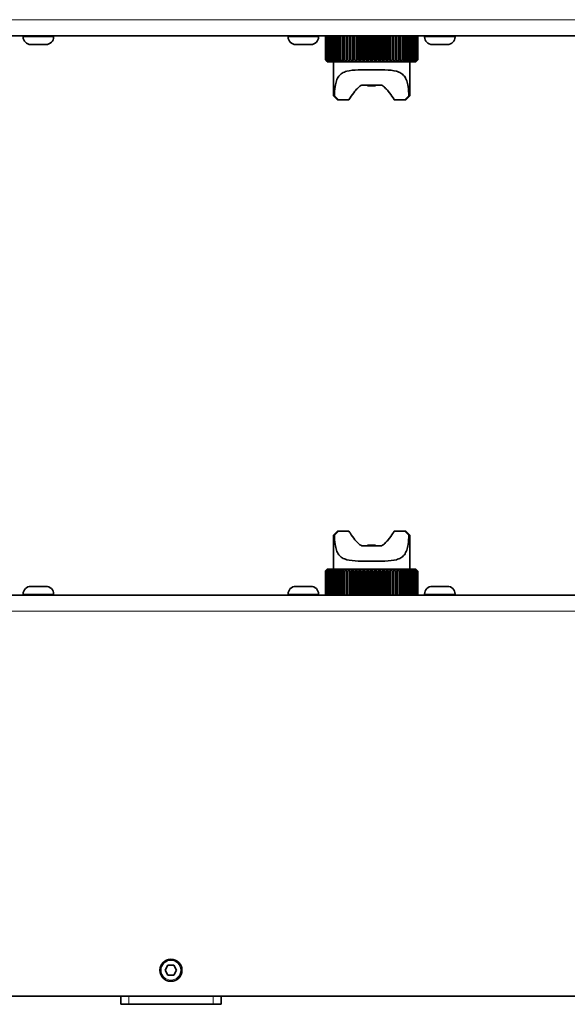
# Model space of a CAD drawing. Header units: millimetres. Extents: x 0 to 7128, y 0 to 5040.
# Tile 106 of 215: x 1921 to 1989, y 3802 to 3925. Entities that reach past the tile are written whole.
import ezdxf

# ---------------------------------------------------------------- set-up
doc = ezdxf.new("R2010")
doc.units = ezdxf.units.MM
doc.header["$LTSCALE"] = 12
doc.layers.add('Spigoli tangenti visibili(ISO)', color=7, linetype='Continuous', lineweight=15, true_color=0x00803f)
doc.layers.add('Spigoli visibili(ISO)', color=7, linetype='Continuous', lineweight=35)

msp = doc.modelspace()

# ---------------------------------------------------------------- linework, layer by layer
at = {"layer": 'Spigoli tangenti visibili(ISO)'}
for p, q in [((2408.547, 3925.033), (1497.047, 3925.033)), ((1921.147, 3922.883), (1924.947, 3922.883)), ((1954.147, 3922.883), (1957.947, 3922.883)), ((1971.147, 3922.883), (1974.947, 3922.883)), ((1924.947, 3853.433), (1921.147, 3853.433)), ((1957.947, 3853.433), (1954.147, 3853.433)), ((1974.947, 3853.433), (1971.147, 3853.433)), ((2408.547, 3851.283), (1470.547, 3851.283)), ((1934.297, 3802.283), (1934.297, 3803.283)), ((1944.797, 3803.283), (1944.797, 3802.283))]:
    msp.add_line(p, q, dxfattribs=at)
msp.add_circle((1939.547, 3806.533), 1.225, dxfattribs=at)
at = {"layer": 'Spigoli visibili(ISO)'}
for p, q in [((2408.547, 3923.033), (1497.047, 3923.033)), ((1921.147, 3922.883), (1921.147, 3923.033)), ((1923.997, 3921.933), (1922.097, 3921.933)), ((1924.947, 3922.883), (1924.947, 3923.033)), ((1954.147, 3922.883), (1954.147, 3923.033)), ((1956.997, 3921.933), (1955.097, 3921.933)), ((1957.947, 3922.883), (1957.947, 3923.033)), ((1958.798, 3923.033), (1958.798, 3920.033)), ((1958.807, 3920.033), (1958.807, 3923.033)), ((1958.832, 3923.033), (1958.832, 3920.033)), ((1958.859, 3920.033), (1958.859, 3923.033)), ((1958.909, 3923.033), (1958.909, 3920.033)), ((1958.953, 3920.033), (1958.953, 3923.033)), ((1959.029, 3923.033), (1959.029, 3920.033)), ((1959.091, 3920.033), (1959.091, 3923.033)), ((1959.191, 3923.033), (1959.191, 3920.033)), ((1959.27, 3920.033), (1959.27, 3923.033)), ((1959.394, 3923.033), (1959.394, 3920.033)), ((1959.489, 3920.033), (1959.489, 3923.033)), ((1959.636, 3923.033), (1959.636, 3920.033)), ((1959.747, 3920.033), (1959.747, 3923.033)), ((1959.916, 3923.033), (1959.916, 3920.033)), ((1960.041, 3920.033), (1960.041, 3923.033)), ((1960.23, 3923.033), (1960.23, 3920.033)), ((1960.369, 3920.033), (1960.369, 3923.033)), ((1960.578, 3923.033), (1960.578, 3920.033)), ((1960.73, 3920.033), (1960.73, 3923.033)), ((1960.956, 3923.033), (1960.956, 3920.033)), ((1961.119, 3920.033), (1961.119, 3923.033)), ((1961.361, 3923.033), (1961.361, 3920.033)), ((1961.534, 3920.033), (1961.534, 3923.033)), ((1961.79, 3923.033), (1961.79, 3920.033)), ((1961.973, 3920.033), (1961.973, 3923.033)), ((1962.222, 3919.783), (1962.222, 3923.033)), ((1962.24, 3923.033), (1962.24, 3920.033)), ((1962.43, 3920.033), (1962.43, 3923.033)), ((1962.666, 3919.783), (1962.666, 3923.033)), ((1962.708, 3923.033), (1962.708, 3920.033)), ((1962.905, 3920.033), (1962.905, 3923.033)), ((1963.123, 3919.783), (1963.123, 3923.033)), ((1963.19, 3923.033), (1963.19, 3920.033)), ((1963.391, 3920.033), (1963.391, 3923.033)), ((1963.592, 3919.783), (1963.592, 3923.033)), ((1963.682, 3923.033), (1963.682, 3920.033)), ((1963.886, 3920.033), (1963.886, 3923.033)), ((1964.067, 3919.783), (1964.067, 3923.033)), ((1964.181, 3923.033), (1964.181, 3920.033)), ((1964.387, 3920.033), (1964.387, 3923.033)), ((1964.547, 3919.783), (1964.547, 3923.033)), ((1964.682, 3923.033), (1964.682, 3920.033)), ((1964.888, 3920.033), (1964.888, 3923.033)), ((1965.026, 3919.783), (1965.026, 3923.033)), ((1965.183, 3923.033), (1965.183, 3920.033)), ((1965.387, 3920.033), (1965.387, 3923.033)), ((1965.502, 3919.783), (1965.502, 3923.033)), ((1965.678, 3923.033), (1965.678, 3920.033)), ((1965.88, 3920.033), (1965.88, 3923.033)), ((1965.97, 3919.783), (1965.97, 3923.033)), ((1966.165, 3923.033), (1966.165, 3920.033)), ((1966.362, 3920.033), (1966.362, 3923.033)), ((1966.428, 3919.783), (1966.428, 3923.033)), ((1966.64, 3923.033), (1966.64, 3920.033)), ((1966.831, 3920.033), (1966.831, 3923.033)), ((1966.871, 3919.783), (1966.871, 3923.033)), ((1967.099, 3923.033), (1967.099, 3920.033)), ((1967.282, 3920.033), (1967.282, 3923.033)), ((1967.297, 3919.783), (1967.297, 3923.033)), ((1967.538, 3923.033), (1967.538, 3920.033)), ((1967.712, 3920.033), (1967.712, 3923.033)), ((1967.955, 3923.033), (1967.955, 3920.033)), ((1968.119, 3920.033), (1968.119, 3923.033)), ((1968.346, 3923.033), (1968.346, 3920.033)), ((1968.498, 3920.033), (1968.498, 3923.033)), ((1968.707, 3923.033), (1968.707, 3920.033)), ((1968.847, 3920.033), (1968.847, 3923.033)), ((1969.037, 3923.033), (1969.037, 3920.033)), ((1969.163, 3920.033), (1969.163, 3923.033)), ((1969.333, 3923.033), (1969.333, 3920.033)), ((1969.444, 3920.033), (1969.444, 3923.033)), ((1969.593, 3923.033), (1969.593, 3920.033)), ((1969.688, 3920.033), (1969.688, 3923.033)), ((1969.814, 3923.033), (1969.814, 3920.033)), ((1969.893, 3920.033), (1969.893, 3923.033)), ((1969.995, 3923.033), (1969.995, 3920.033)), ((1970.057, 3920.033), (1970.057, 3923.033)), ((1970.134, 3923.033), (1970.134, 3920.033)), ((1970.179, 3920.033), (1970.179, 3923.033)), ((1970.231, 3923.033), (1970.231, 3920.033)), ((1970.259, 3920.033), (1970.259, 3923.033)), ((1970.285, 3923.033), (1970.285, 3920.033)), ((1970.295, 3923.033), (1970.295, 3920.033)), ((1970.295, 3920.033), (1970.295, 3923.033)), ((1971.147, 3922.883), (1971.147, 3923.033)), ((1973.997, 3921.933), (1972.097, 3921.933)), ((1974.947, 3922.883), (1974.947, 3923.033)), ((1958.798, 3920.033), (1958.807, 3920.033)), ((1958.832, 3920.033), (1958.859, 3920.033)), ((1958.909, 3920.033), (1958.953, 3920.033)), ((1959.029, 3920.033), (1959.091, 3920.033)), ((1959.068, 3919.783), (1959.047, 3919.783)), ((1959.13, 3919.783), (1959.068, 3919.783)), ((1959.234, 3919.783), (1959.13, 3919.783)), ((1959.191, 3920.033), (1959.27, 3920.033)), ((1959.379, 3919.783), (1959.234, 3919.783)), ((1959.562, 3919.783), (1959.379, 3919.783)), ((1959.394, 3920.033), (1959.489, 3920.033)), ((1959.784, 3919.783), (1959.562, 3919.783)), ((1959.636, 3920.033), (1959.747, 3920.033)), ((1960.041, 3919.783), (1959.784, 3919.783)), ((1959.797, 3919.783), (1959.797, 3915.533)), ((1959.916, 3920.033), (1960.041, 3920.033)), ((1960.334, 3919.783), (1960.041, 3919.783)), ((1960.23, 3920.033), (1960.369, 3920.033)), ((1960.658, 3919.783), (1960.334, 3919.783)), ((1960.578, 3920.033), (1960.73, 3920.033)), ((1961.011, 3919.783), (1960.658, 3919.783)), ((1960.956, 3920.033), (1961.119, 3920.033)), ((1961.392, 3919.783), (1961.011, 3919.783)), ((1961.361, 3920.033), (1961.534, 3920.033)), ((1961.797, 3919.783), (1961.392, 3919.783)), ((1961.79, 3920.033), (1961.973, 3920.033)), ((1962.222, 3919.783), (1961.797, 3919.783)), ((1962.666, 3919.783), (1962.222, 3919.783)), ((1962.24, 3920.033), (1962.43, 3920.033)), ((1963.123, 3919.783), (1962.666, 3919.783)), ((1962.708, 3920.033), (1962.905, 3920.033)), ((1963.592, 3919.783), (1963.123, 3919.783)), ((1963.19, 3920.033), (1963.391, 3920.033)), ((1964.067, 3919.783), (1963.592, 3919.783)), ((1963.682, 3920.033), (1963.886, 3920.033)), ((1964.547, 3919.783), (1964.067, 3919.783)), ((1964.181, 3920.033), (1964.387, 3920.033)), ((1965.026, 3919.783), (1964.547, 3919.783)), ((1964.682, 3920.033), (1964.888, 3920.033)), ((1965.502, 3919.783), (1965.026, 3919.783)), ((1965.183, 3920.033), (1965.387, 3920.033)), ((1965.97, 3919.783), (1965.502, 3919.783)), ((1965.678, 3920.033), (1965.88, 3920.033)), ((1966.428, 3919.783), (1965.97, 3919.783)), ((1966.165, 3920.033), (1966.362, 3920.033)), ((1966.871, 3919.783), (1966.428, 3919.783)), ((1966.64, 3920.033), (1966.831, 3920.033)), ((1967.297, 3919.783), (1966.871, 3919.783)), ((1967.099, 3920.033), (1967.282, 3920.033)), ((1967.701, 3919.783), (1967.297, 3919.783)), ((1967.538, 3920.033), (1967.712, 3920.033)), ((1968.082, 3919.783), (1967.701, 3919.783)), ((1967.955, 3920.033), (1968.119, 3920.033)), ((1968.436, 3919.783), (1968.082, 3919.783)), ((1968.346, 3920.033), (1968.498, 3920.033)), ((1968.76, 3919.783), (1968.436, 3919.783)), ((1968.707, 3920.033), (1968.847, 3920.033)), ((1969.052, 3919.783), (1968.76, 3919.783)), ((1969.037, 3920.033), (1969.163, 3920.033)), ((1969.31, 3919.783), (1969.052, 3919.783)), ((1969.297, 3919.783), (1969.297, 3915.533)), ((1969.532, 3919.783), (1969.31, 3919.783)), ((1969.333, 3920.033), (1969.444, 3920.033)), ((1969.715, 3919.783), (1969.532, 3919.783)), ((1969.593, 3920.033), (1969.688, 3920.033)), ((1969.859, 3919.783), (1969.715, 3919.783)), ((1969.814, 3920.033), (1969.893, 3920.033)), ((1969.963, 3919.783), (1969.859, 3919.783)), ((1970.026, 3919.783), (1969.963, 3919.783)), ((1969.995, 3920.033), (1970.057, 3920.033)), ((1970.047, 3919.783), (1970.026, 3919.783)), ((1970.134, 3920.033), (1970.179, 3920.033)), ((1970.231, 3920.033), (1970.259, 3920.033)), ((1970.285, 3920.033), (1970.295, 3920.033)), ((1965.779, 3916.883), (1963.315, 3916.883)), ((1964.047, 3916.783), (1964.047, 3916.883)), ((1964.047, 3916.783), (1965.047, 3916.783)), ((1965.047, 3916.783), (1965.047, 3916.883)), ((1959.797, 3915.533), (1959.911, 3915.533)), ((1960.297, 3915.033), (1959.797, 3915.533)), ((1960.416, 3915.033), (1960.297, 3915.033)), ((1961.718, 3915.033), (1960.416, 3915.033)), ((1968.678, 3915.033), (1967.375, 3915.033)), ((1968.797, 3915.033), (1968.678, 3915.033)), ((1968.797, 3915.033), (1969.297, 3915.533)), ((1969.183, 3915.533), (1969.297, 3915.533)), ((1960.297, 3861.283), (1959.797, 3860.783)), ((1959.911, 3860.783), (1959.797, 3860.783)), ((1959.797, 3856.533), (1959.797, 3860.783)), ((1960.297, 3861.283), (1960.416, 3861.283)), ((1960.416, 3861.283), (1961.718, 3861.283)), ((1967.375, 3861.283), (1968.678, 3861.283)), ((1968.678, 3861.283), (1968.797, 3861.283)), ((1968.797, 3861.283), (1969.297, 3860.783)), ((1969.297, 3860.783), (1969.183, 3860.783)), ((1969.297, 3856.533), (1969.297, 3860.783)), ((1963.315, 3859.433), (1965.779, 3859.433)), ((1965.047, 3859.533), (1964.047, 3859.533)), ((1964.047, 3859.533), (1964.047, 3859.433)), ((1965.047, 3859.533), (1965.047, 3859.433)), ((1958.798, 3853.283), (1958.798, 3856.283)), ((1958.808, 3856.283), (1958.799, 3856.283)), ((1958.799, 3856.283), (1958.799, 3853.283)), ((1958.808, 3853.283), (1958.808, 3856.283)), ((1958.835, 3856.283), (1958.835, 3853.283)), ((1958.862, 3856.283), (1958.835, 3856.283)), ((1958.862, 3853.283), (1958.862, 3856.283)), ((1958.959, 3856.283), (1958.914, 3856.283)), ((1958.914, 3856.283), (1958.914, 3853.283)), ((1958.959, 3853.283), (1958.959, 3856.283)), ((1959.099, 3856.283), (1959.036, 3856.283)), ((1959.036, 3856.283), (1959.036, 3853.283)), ((1959.047, 3856.533), (1959.068, 3856.533)), ((1959.068, 3856.533), (1959.13, 3856.533)), ((1959.099, 3853.283), (1959.099, 3856.283)), ((1959.13, 3856.533), (1959.234, 3856.533)), ((1959.28, 3856.283), (1959.2, 3856.283)), ((1959.2, 3856.283), (1959.2, 3853.283)), ((1959.234, 3856.533), (1959.379, 3856.533)), ((1959.28, 3853.283), (1959.28, 3856.283)), ((1959.379, 3856.533), (1959.562, 3856.533)), ((1959.501, 3856.283), (1959.405, 3856.283)), ((1959.405, 3856.283), (1959.405, 3853.283)), ((1959.501, 3853.283), (1959.501, 3856.283)), ((1959.562, 3856.533), (1959.784, 3856.533)), ((1959.76, 3856.283), (1959.649, 3856.283)), ((1959.649, 3856.283), (1959.649, 3853.283)), ((1959.76, 3853.283), (1959.76, 3856.283)), ((1959.784, 3856.533), (1960.041, 3856.533)), ((1960.056, 3856.283), (1959.93, 3856.283)), ((1959.93, 3856.283), (1959.93, 3853.283)), ((1960.041, 3856.533), (1960.334, 3856.533)), ((1960.056, 3853.283), (1960.056, 3856.283)), ((1960.386, 3856.283), (1960.247, 3856.283)), ((1960.247, 3856.283), (1960.247, 3853.283)), ((1960.334, 3856.533), (1960.658, 3856.533)), ((1960.386, 3853.283), (1960.386, 3856.283)), ((1960.748, 3856.283), (1960.596, 3856.283)), ((1960.596, 3856.283), (1960.596, 3853.283)), ((1960.658, 3856.533), (1961.011, 3856.533)), ((1960.748, 3853.283), (1960.748, 3856.283)), ((1961.139, 3856.283), (1960.975, 3856.283)), ((1960.975, 3856.283), (1960.975, 3853.283)), ((1961.011, 3856.533), (1961.392, 3856.533)), ((1961.139, 3853.283), (1961.139, 3856.283)), ((1961.555, 3856.283), (1961.381, 3856.283)), ((1961.381, 3856.283), (1961.381, 3853.283)), ((1961.392, 3856.533), (1961.797, 3856.533)), ((1961.555, 3853.283), (1961.555, 3856.283)), ((1961.797, 3856.533), (1962.222, 3856.533)), ((1961.797, 3856.533), (1961.797, 3853.283)), ((1961.995, 3856.283), (1961.812, 3856.283)), ((1961.812, 3856.283), (1961.812, 3853.283)), ((1961.995, 3853.283), (1961.995, 3856.283)), ((1962.222, 3856.533), (1962.666, 3856.533)), ((1962.222, 3856.533), (1962.222, 3853.283)), ((1962.454, 3856.283), (1962.263, 3856.283)), ((1962.263, 3856.283), (1962.263, 3853.283)), ((1962.454, 3853.283), (1962.454, 3856.283)), ((1962.666, 3856.533), (1963.123, 3856.533)), ((1962.666, 3856.533), (1962.666, 3853.283)), ((1962.928, 3856.283), (1962.731, 3856.283)), ((1962.731, 3856.283), (1962.731, 3853.283)), ((1962.928, 3853.283), (1962.928, 3856.283)), ((1963.123, 3856.533), (1963.592, 3856.533)), ((1963.123, 3856.533), (1963.123, 3853.283)), ((1963.415, 3856.283), (1963.214, 3856.283)), ((1963.214, 3856.283), (1963.214, 3853.283)), ((1963.415, 3853.283), (1963.415, 3856.283)), ((1963.592, 3856.533), (1964.067, 3856.533)), ((1963.592, 3856.533), (1963.592, 3853.283)), ((1963.911, 3856.283), (1963.706, 3856.283)), ((1963.706, 3856.283), (1963.706, 3853.283)), ((1963.911, 3853.283), (1963.911, 3856.283)), ((1964.067, 3856.533), (1964.547, 3856.533)), ((1964.067, 3856.533), (1964.067, 3853.283)), ((1964.411, 3856.283), (1964.205, 3856.283)), ((1964.205, 3856.283), (1964.205, 3853.283)), ((1964.411, 3853.283), (1964.411, 3856.283)), ((1964.547, 3856.533), (1965.026, 3856.533)), ((1964.547, 3856.533), (1964.547, 3853.283)), ((1964.913, 3856.283), (1964.707, 3856.283)), ((1964.707, 3856.283), (1964.707, 3853.283)), ((1964.913, 3853.283), (1964.913, 3856.283)), ((1965.026, 3856.533), (1965.502, 3856.533)), ((1965.026, 3856.533), (1965.026, 3853.283)), ((1965.412, 3856.283), (1965.207, 3856.283)), ((1965.207, 3856.283), (1965.207, 3853.283)), ((1965.412, 3853.283), (1965.412, 3856.283)), ((1965.502, 3856.533), (1965.97, 3856.533)), ((1965.502, 3856.533), (1965.502, 3853.283)), ((1965.904, 3856.283), (1965.703, 3856.283)), ((1965.703, 3856.283), (1965.703, 3853.283)), ((1965.904, 3853.283), (1965.904, 3856.283)), ((1965.97, 3856.533), (1966.428, 3856.533)), ((1965.97, 3856.533), (1965.97, 3853.283)), ((1966.386, 3856.283), (1966.189, 3856.283)), ((1966.189, 3856.283), (1966.189, 3853.283)), ((1966.386, 3853.283), (1966.386, 3856.283)), ((1966.428, 3856.533), (1966.871, 3856.533)), ((1966.428, 3856.533), (1966.428, 3853.283)), ((1966.854, 3856.283), (1966.663, 3856.283)), ((1966.663, 3856.283), (1966.663, 3853.283)), ((1966.854, 3853.283), (1966.854, 3856.283)), ((1966.871, 3856.533), (1967.297, 3856.533)), ((1966.871, 3856.533), (1966.871, 3853.283)), ((1967.304, 3856.283), (1967.121, 3856.283)), ((1967.121, 3856.283), (1967.121, 3853.283)), ((1967.297, 3856.533), (1967.701, 3856.533)), ((1967.304, 3853.283), (1967.304, 3856.283)), ((1967.733, 3856.283), (1967.559, 3856.283)), ((1967.559, 3856.283), (1967.559, 3853.283)), ((1967.701, 3856.533), (1968.082, 3856.533)), ((1967.733, 3853.283), (1967.733, 3856.283)), ((1968.138, 3856.283), (1967.975, 3856.283)), ((1967.975, 3856.283), (1967.975, 3853.283)), ((1968.082, 3856.533), (1968.436, 3856.533)), ((1968.138, 3853.283), (1968.138, 3856.283)), ((1968.516, 3856.283), (1968.364, 3856.283)), ((1968.364, 3856.283), (1968.364, 3853.283)), ((1968.436, 3856.533), (1968.76, 3856.533)), ((1968.516, 3853.283), (1968.516, 3856.283)), ((1968.863, 3856.283), (1968.724, 3856.283)), ((1968.724, 3856.283), (1968.724, 3853.283)), ((1968.76, 3856.533), (1969.052, 3856.533)), ((1968.863, 3853.283), (1968.863, 3856.283)), ((1969.052, 3856.533), (1969.31, 3856.533)), ((1969.178, 3856.283), (1969.053, 3856.283)), ((1969.053, 3856.283), (1969.053, 3853.283)), ((1969.178, 3853.283), (1969.178, 3856.283)), ((1969.31, 3856.533), (1969.532, 3856.533)), ((1969.457, 3856.283), (1969.347, 3856.283)), ((1969.347, 3856.283), (1969.347, 3853.283)), ((1969.457, 3853.283), (1969.457, 3856.283)), ((1969.532, 3856.533), (1969.715, 3856.533)), ((1969.699, 3856.283), (1969.605, 3856.283)), ((1969.605, 3856.283), (1969.605, 3853.283)), ((1969.699, 3853.283), (1969.699, 3856.283)), ((1969.715, 3856.533), (1969.859, 3856.533)), ((1969.902, 3856.283), (1969.824, 3856.283)), ((1969.824, 3856.283), (1969.824, 3853.283)), ((1969.859, 3856.533), (1969.963, 3856.533)), ((1969.902, 3853.283), (1969.902, 3856.283)), ((1969.963, 3856.533), (1970.026, 3856.533)), ((1970.064, 3856.283), (1970.003, 3856.283)), ((1970.003, 3856.283), (1970.003, 3853.283)), ((1970.026, 3856.533), (1970.047, 3856.533)), ((1970.064, 3853.283), (1970.064, 3856.283)), ((1970.184, 3856.283), (1970.14, 3856.283)), ((1970.14, 3856.283), (1970.14, 3853.283)), ((1970.184, 3853.283), (1970.184, 3856.283)), ((1970.262, 3856.283), (1970.235, 3856.283)), ((1970.235, 3856.283), (1970.235, 3853.283)), ((1970.262, 3853.283), (1970.262, 3856.283)), ((1970.295, 3856.283), (1970.287, 3856.283)), ((1970.287, 3856.283), (1970.287, 3853.283)), ((1970.295, 3853.283), (1970.295, 3856.283)), ((1922.097, 3854.383), (1923.997, 3854.383)), ((1955.097, 3854.383), (1956.997, 3854.383)), ((1972.097, 3854.383), (1973.997, 3854.383)), ((2408.547, 3853.283), (1470.547, 3853.283)), ((1921.147, 3853.433), (1921.147, 3853.283)), ((1924.947, 3853.433), (1924.947, 3853.283)), ((1954.147, 3853.433), (1954.147, 3853.283)), ((1957.947, 3853.433), (1957.947, 3853.283)), ((1971.147, 3853.433), (1971.147, 3853.283)), ((1974.947, 3853.433), (1974.947, 3853.283)), ((1938.825, 3806.533), (1939.186, 3807.158)), ((1939.186, 3805.908), (1938.825, 3806.533)), ((1939.186, 3807.158), (1939.908, 3807.158)), ((1939.908, 3807.158), (1940.269, 3806.533)), ((1940.269, 3806.533), (1939.908, 3805.908)), ((1939.908, 3805.908), (1939.186, 3805.908)), ((1609.838, 3803.283), (1933.329, 3803.283)), ((1933.297, 3803.283), (1933.297, 3802.283)), ((1933.329, 3803.283), (1934.297, 3803.283)), ((1944.797, 3803.283), (1934.297, 3803.283)), ((1944.797, 3803.283), (1945.765, 3803.283)), ((1945.765, 3803.283), (1991.755, 3803.283)), ((1945.797, 3802.283), (1945.797, 3803.283)), ((1934.297, 3802.283), (1933.297, 3802.283)), ((1934.297, 3802.283), (1944.797, 3802.283)), ((1945.797, 3802.283), (1944.797, 3802.283))]:
    msp.add_line(p, q, dxfattribs=at)
msp.add_circle((1939.547, 3806.533), 1.375, dxfattribs=at)
for centre, start, end in [((1922.097, 3922.883), 180, 270), ((1923.997, 3922.883), 270, 0), ((1955.097, 3922.883), 180, 270), ((1956.997, 3922.883), 270, 0), ((1972.097, 3922.883), 180, 270), ((1973.997, 3922.883), 270, 0), ((1922.097, 3853.433), 90, 180), ((1923.997, 3853.433), 0, 90), ((1955.097, 3853.433), 90, 180), ((1956.997, 3853.433), 0, 90), ((1972.097, 3853.433), 90, 180), ((1973.997, 3853.433), 0, 90)]:
    msp.add_arc(centre, 0.95, start, end, dxfattribs=at)
for points, weights in [([(1958.798, 3920.033), (1958.925, 3919.904), (1959.047, 3919.783)], [1.02783003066, 1.02443298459, 1.02040153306]), ([(1959.068, 3919.783), (1958.94, 3919.904), (1958.807, 3920.033)], [1.02194507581, 1.02622534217, 1.02981488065]), ([(1958.832, 3920.033), (1958.953, 3919.904), (1959.068, 3919.783)], [1.02783003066, 1.02443298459, 1.02040153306]), ([(1959.13, 3919.783), (1958.997, 3919.904), (1958.859, 3920.033)], [1.02194507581, 1.02622534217, 1.02981488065]), ([(1958.909, 3920.033), (1959.022, 3919.904), (1959.13, 3919.783)], [1.02783003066, 1.02443298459, 1.02040153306]), ([(1959.234, 3919.783), (1959.097, 3919.904), (1958.953, 3920.033)], [1.02194507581, 1.02622534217, 1.02981488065]), ([(1959.029, 3920.033), (1959.134, 3919.904), (1959.234, 3919.783)], [1.02783003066, 1.02443298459, 1.02040153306]), ([(1959.379, 3919.783), (1959.238, 3919.904), (1959.091, 3920.033)], [1.02194507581, 1.02622534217, 1.02981488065]), ([(1959.191, 3920.033), (1959.287, 3919.904), (1959.379, 3919.783)], [1.02783003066, 1.02443298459, 1.02040153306]), ([(1959.562, 3919.783), (1959.419, 3919.904), (1959.27, 3920.033)], [1.02194507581, 1.02622534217, 1.02981488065]), ([(1959.394, 3920.033), (1959.48, 3919.904), (1959.562, 3919.783)], [1.02783003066, 1.02443298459, 1.02040153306]), ([(1959.784, 3919.783), (1959.64, 3919.904), (1959.489, 3920.033)], [1.02194507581, 1.02622534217, 1.02981488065]), ([(1959.636, 3920.033), (1959.712, 3919.904), (1959.784, 3919.783)], [1.02783003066, 1.02443298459, 1.02040153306]), ([(1960.041, 3919.783), (1959.897, 3919.904), (1959.747, 3920.033)], [1.02194507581, 1.02622534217, 1.02981488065]), ([(1959.916, 3920.033), (1959.98, 3919.904), (1960.041, 3919.783)], [1.02783003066, 1.02443298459, 1.02040153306]), ([(1960.334, 3919.783), (1960.19, 3919.904), (1960.041, 3920.033)], [1.02194507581, 1.02622534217, 1.02981488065]), ([(1960.23, 3920.033), (1960.283, 3919.904), (1960.334, 3919.783)], [1.02783003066, 1.02443298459, 1.02040153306]), ([(1960.658, 3919.783), (1960.517, 3919.904), (1960.369, 3920.033)], [1.02194507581, 1.02622534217, 1.02981488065]), ([(1960.578, 3920.033), (1960.619, 3919.904), (1960.658, 3919.783)], [1.02783003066, 1.02443298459, 1.02040153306]), ([(1961.011, 3919.783), (1960.874, 3919.904), (1960.73, 3920.033)], [1.02194507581, 1.02622534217, 1.02981488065]), ([(1960.956, 3920.033), (1960.984, 3919.904), (1961.011, 3919.783)], [1.02783003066, 1.02443298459, 1.02040153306]), ([(1961.392, 3919.783), (1961.259, 3919.904), (1961.119, 3920.033)], [1.02194507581, 1.02622534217, 1.02981488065]), ([(1961.361, 3920.033), (1961.377, 3919.904), (1961.392, 3919.783)], [1.02783003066, 1.02443298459, 1.02040153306]), ([(1961.797, 3919.783), (1961.668, 3919.904), (1961.534, 3920.033)], [1.02194507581, 1.02622534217, 1.02981488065]), ([(1961.79, 3920.033), (1961.793, 3919.904), (1961.797, 3919.783)], [1.02783003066, 1.02443298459, 1.02040153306]), ([(1962.222, 3919.783), (1962.1, 3919.904), (1961.973, 3920.033)], [1.02194507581, 1.02622534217, 1.02981488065]), ([(1962.24, 3920.033), (1962.231, 3919.904), (1962.222, 3919.783)], [1.02783003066, 1.02443298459, 1.02040153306]), ([(1962.666, 3919.783), (1962.551, 3919.904), (1962.43, 3920.033)], [1.02194507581, 1.02622534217, 1.02981488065]), ([(1962.708, 3920.033), (1962.686, 3919.904), (1962.666, 3919.783)], [1.02783003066, 1.02443298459, 1.02040153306]), ([(1963.123, 3919.783), (1963.016, 3919.904), (1962.905, 3920.033)], [1.02194507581, 1.02622534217, 1.02981488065]), ([(1963.19, 3920.033), (1963.156, 3919.904), (1963.123, 3919.783)], [1.02783003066, 1.02443298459, 1.02040153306]), ([(1963.592, 3919.783), (1963.494, 3919.904), (1963.391, 3920.033)], [1.02194507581, 1.02622534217, 1.02981488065]), ([(1963.682, 3920.033), (1963.636, 3919.904), (1963.592, 3919.783)], [1.02783003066, 1.02443298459, 1.02040153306]), ([(1964.067, 3919.783), (1963.979, 3919.904), (1963.886, 3920.033)], [1.02194507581, 1.02622534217, 1.02981488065]), ([(1964.181, 3920.033), (1964.123, 3919.904), (1964.067, 3919.783)], [1.02783003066, 1.02443298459, 1.02040153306]), ([(1964.547, 3919.783), (1964.469, 3919.904), (1964.387, 3920.033)], [1.02194507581, 1.02622534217, 1.02981488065]), ([(1964.682, 3920.033), (1964.613, 3919.904), (1964.547, 3919.783)], [1.02783003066, 1.02443298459, 1.02040153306]), ([(1965.026, 3919.783), (1964.959, 3919.904), (1964.888, 3920.033)], [1.02194507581, 1.02622534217, 1.02981488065]), ([(1965.183, 3920.033), (1965.103, 3919.904), (1965.026, 3919.783)], [1.02783003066, 1.02443298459, 1.02040153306]), ([(1965.502, 3919.783), (1965.446, 3919.904), (1965.387, 3920.033)], [1.02194507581, 1.02622534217, 1.02981488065]), ([(1965.678, 3920.033), (1965.588, 3919.904), (1965.502, 3919.783)], [1.02783003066, 1.02443298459, 1.02040153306]), ([(1965.97, 3919.783), (1965.926, 3919.904), (1965.88, 3920.033)], [1.02194507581, 1.02622534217, 1.02981488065]), ([(1966.165, 3920.033), (1966.066, 3919.904), (1965.97, 3919.783)], [1.02783003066, 1.02443298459, 1.02040153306]), ([(1966.428, 3919.783), (1966.396, 3919.904), (1966.362, 3920.033)], [1.02194507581, 1.02622534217, 1.02981488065]), ([(1966.64, 3920.033), (1966.532, 3919.904), (1966.428, 3919.783)], [1.02783003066, 1.02443298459, 1.02040153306]), ([(1966.871, 3919.783), (1966.851, 3919.904), (1966.831, 3920.033)], [1.02194507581, 1.02622534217, 1.02981488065]), ([(1967.099, 3920.033), (1966.983, 3919.904), (1966.871, 3919.783)], [1.02783003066, 1.02443298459, 1.02040153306]), ([(1967.297, 3919.783), (1967.29, 3919.904), (1967.282, 3920.033)], [1.02194507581, 1.02622534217, 1.02981488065]), ([(1967.538, 3920.033), (1967.415, 3919.904), (1967.297, 3919.783)], [1.02783003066, 1.02443298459, 1.02040153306]), ([(1967.701, 3919.783), (1967.707, 3919.904), (1967.712, 3920.033)], [1.02194507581, 1.02622534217, 1.02981488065]), ([(1967.955, 3920.033), (1967.825, 3919.904), (1967.701, 3919.783)], [1.02783003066, 1.02443298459, 1.02040153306]), ([(1968.082, 3919.783), (1968.1, 3919.904), (1968.119, 3920.033)], [1.02194507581, 1.02622534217, 1.02981488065]), ([(1968.346, 3920.033), (1968.211, 3919.904), (1968.082, 3919.783)], [1.02783003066, 1.02443298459, 1.02040153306]), ([(1968.436, 3919.783), (1968.466, 3919.904), (1968.498, 3920.033)], [1.02194507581, 1.02622534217, 1.02981488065]), ([(1968.707, 3920.033), (1968.569, 3919.904), (1968.436, 3919.783)], [1.02783003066, 1.02443298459, 1.02040153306]), ([(1968.76, 3919.783), (1968.803, 3919.904), (1968.847, 3920.033)], [1.02194507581, 1.02622534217, 1.02981488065]), ([(1969.037, 3920.033), (1968.896, 3919.904), (1968.76, 3919.783)], [1.02783003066, 1.02443298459, 1.02040153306]), ([(1969.052, 3919.783), (1969.106, 3919.904), (1969.163, 3920.033)], [1.02194507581, 1.02622534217, 1.02981488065]), ([(1969.333, 3920.033), (1969.19, 3919.904), (1969.052, 3919.783)], [1.02783003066, 1.02443298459, 1.02040153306]), ([(1969.31, 3919.783), (1969.376, 3919.904), (1969.444, 3920.033)], [1.02194507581, 1.02622534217, 1.02981488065]), ([(1969.593, 3920.033), (1969.448, 3919.904), (1969.31, 3919.783)], [1.02783003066, 1.02443298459, 1.02040153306]), ([(1969.532, 3919.783), (1969.608, 3919.904), (1969.688, 3920.033)], [1.02194507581, 1.02622534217, 1.02981488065]), ([(1969.814, 3920.033), (1969.67, 3919.904), (1969.532, 3919.783)], [1.02783003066, 1.02443298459, 1.02040153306]), ([(1969.715, 3919.783), (1969.802, 3919.904), (1969.893, 3920.033)], [1.02194507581, 1.02622534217, 1.02981488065]), ([(1969.995, 3920.033), (1969.852, 3919.904), (1969.715, 3919.783)], [1.02783003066, 1.02443298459, 1.02040153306]), ([(1969.859, 3919.783), (1969.956, 3919.904), (1970.057, 3920.033)], [1.02194507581, 1.02622534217, 1.02981488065]), ([(1970.134, 3920.033), (1969.994, 3919.904), (1969.859, 3919.783)], [1.02783003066, 1.02443298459, 1.02040153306]), ([(1969.963, 3919.783), (1970.069, 3919.904), (1970.179, 3920.033)], [1.02194507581, 1.02622534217, 1.02981488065]), ([(1970.231, 3920.033), (1970.094, 3919.904), (1969.963, 3919.783)], [1.02783003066, 1.02443298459, 1.02040153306]), ([(1970.026, 3919.783), (1970.14, 3919.904), (1970.259, 3920.033)], [1.02194507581, 1.02622534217, 1.02981488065]), ([(1970.285, 3920.033), (1970.153, 3919.904), (1970.026, 3919.783)], [1.02783003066, 1.02443298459, 1.02040153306]), ([(1970.295, 3920.033), (1970.168, 3919.904), (1970.047, 3919.783)], [1.02783003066, 1.02443298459, 1.02040153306]), ([(1970.047, 3919.783), (1970.168, 3919.904), (1970.295, 3920.033)], [1.02194507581, 1.02622534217, 1.02981488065]), ([(1958.798, 3856.283), (1958.925, 3856.411), (1959.047, 3856.533)], [1.02783003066, 1.02443298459, 1.02040153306]), ([(1959.047, 3856.533), (1958.926, 3856.412), (1958.799, 3856.283)], [1.02194507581, 1.02622534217, 1.02981488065]), ([(1958.808, 3856.283), (1958.941, 3856.411), (1959.068, 3856.533)], [1.02783003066, 1.02443298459, 1.02040153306]), ([(1959.068, 3856.533), (1958.954, 3856.412), (1958.835, 3856.283)], [1.02194507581, 1.02622534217, 1.02981488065]), ([(1958.862, 3856.283), (1958.999, 3856.411), (1959.13, 3856.533)], [1.02783003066, 1.02443298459, 1.02040153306]), ([(1959.13, 3856.533), (1959.025, 3856.412), (1958.914, 3856.283)], [1.02194507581, 1.02622534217, 1.02981488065]), ([(1958.959, 3856.283), (1959.1, 3856.411), (1959.234, 3856.533)], [1.02783003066, 1.02443298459, 1.02040153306]), ([(1959.234, 3856.533), (1959.137, 3856.412), (1959.036, 3856.283)], [1.02194507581, 1.02622534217, 1.02981488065]), ([(1959.099, 3856.283), (1959.242, 3856.411), (1959.379, 3856.533)], [1.02783003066, 1.02443298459, 1.02040153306]), ([(1959.379, 3856.533), (1959.291, 3856.412), (1959.2, 3856.283)], [1.02194507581, 1.02622534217, 1.02981488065]), ([(1959.28, 3856.283), (1959.424, 3856.411), (1959.562, 3856.533)], [1.02783003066, 1.02443298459, 1.02040153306]), ([(1959.562, 3856.533), (1959.485, 3856.412), (1959.405, 3856.283)], [1.02194507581, 1.02622534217, 1.02981488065]), ([(1959.501, 3856.283), (1959.645, 3856.411), (1959.784, 3856.533)], [1.02783003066, 1.02443298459, 1.02040153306]), ([(1959.784, 3856.533), (1959.718, 3856.412), (1959.649, 3856.283)], [1.02194507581, 1.02622534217, 1.02981488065]), ([(1959.76, 3856.283), (1959.904, 3856.411), (1960.041, 3856.533)], [1.02783003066, 1.02443298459, 1.02040153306]), ([(1960.041, 3856.533), (1959.987, 3856.412), (1959.93, 3856.283)], [1.02194507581, 1.02622534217, 1.02981488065]), ([(1960.056, 3856.283), (1960.198, 3856.411), (1960.334, 3856.533)], [1.02783003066, 1.02443298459, 1.02040153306]), ([(1960.334, 3856.533), (1960.291, 3856.412), (1960.247, 3856.283)], [1.02194507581, 1.02622534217, 1.02981488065]), ([(1960.386, 3856.283), (1960.525, 3856.411), (1960.658, 3856.533)], [1.02783003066, 1.02443298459, 1.02040153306]), ([(1960.658, 3856.533), (1960.627, 3856.412), (1960.596, 3856.283)], [1.02194507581, 1.02622534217, 1.02981488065]), ([(1960.748, 3856.283), (1960.883, 3856.411), (1961.011, 3856.533)], [1.02783003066, 1.02443298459, 1.02040153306]), ([(1961.011, 3856.533), (1960.994, 3856.412), (1960.975, 3856.283)], [1.02194507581, 1.02622534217, 1.02981488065]), ([(1961.139, 3856.283), (1961.268, 3856.411), (1961.392, 3856.533)], [1.02783003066, 1.02443298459, 1.02040153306]), ([(1961.392, 3856.533), (1961.387, 3856.412), (1961.381, 3856.283)], [1.02194507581, 1.02622534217, 1.02981488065]), ([(1961.555, 3856.283), (1961.679, 3856.411), (1961.797, 3856.533)], [1.02783003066, 1.02443298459, 1.02040153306]), ([(1961.797, 3856.533), (1961.804, 3856.412), (1961.812, 3856.283)], [1.02194507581, 1.02622534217, 1.02981488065]), ([(1961.995, 3856.283), (1962.111, 3856.411), (1962.222, 3856.533)], [1.02783003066, 1.02443298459, 1.02040153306]), ([(1962.222, 3856.533), (1962.242, 3856.412), (1962.263, 3856.283)], [1.02194507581, 1.02622534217, 1.02981488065]), ([(1962.454, 3856.283), (1962.562, 3856.411), (1962.666, 3856.533)], [1.02783003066, 1.02443298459, 1.02040153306]), ([(1962.666, 3856.533), (1962.698, 3856.412), (1962.731, 3856.283)], [1.02194507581, 1.02622534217, 1.02981488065]), ([(1962.928, 3856.283), (1963.028, 3856.411), (1963.123, 3856.533)], [1.02783003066, 1.02443298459, 1.02040153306]), ([(1963.123, 3856.533), (1963.168, 3856.412), (1963.214, 3856.283)], [1.02194507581, 1.02622534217, 1.02981488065]), ([(1963.415, 3856.283), (1963.506, 3856.411), (1963.592, 3856.533)], [1.02783003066, 1.02443298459, 1.02040153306]), ([(1963.592, 3856.533), (1963.648, 3856.412), (1963.706, 3856.283)], [1.02194507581, 1.02622534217, 1.02981488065]), ([(1963.911, 3856.283), (1963.991, 3856.411), (1964.067, 3856.533)], [1.02783003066, 1.02443298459, 1.02040153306]), ([(1964.067, 3856.533), (1964.135, 3856.412), (1964.205, 3856.283)], [1.02194507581, 1.02622534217, 1.02981488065]), ([(1964.411, 3856.283), (1964.481, 3856.411), (1964.547, 3856.533)], [1.02783003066, 1.02443298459, 1.02040153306]), ([(1964.547, 3856.533), (1964.625, 3856.412), (1964.707, 3856.283)], [1.02194507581, 1.02622534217, 1.02981488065]), ([(1964.913, 3856.283), (1964.971, 3856.411), (1965.026, 3856.533)], [1.02783003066, 1.02443298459, 1.02040153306]), ([(1965.026, 3856.533), (1965.115, 3856.412), (1965.207, 3856.283)], [1.02194507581, 1.02622534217, 1.02981488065]), ([(1965.412, 3856.283), (1965.458, 3856.411), (1965.502, 3856.533)], [1.02783003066, 1.02443298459, 1.02040153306]), ([(1965.502, 3856.533), (1965.6, 3856.412), (1965.703, 3856.283)], [1.02194507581, 1.02622534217, 1.02981488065]), ([(1965.904, 3856.283), (1965.938, 3856.411), (1965.97, 3856.533)], [1.02783003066, 1.02443298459, 1.02040153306]), ([(1965.97, 3856.533), (1966.077, 3856.412), (1966.189, 3856.283)], [1.02194507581, 1.02622534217, 1.02981488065]), ([(1966.386, 3856.283), (1966.407, 3856.411), (1966.428, 3856.533)], [1.02783003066, 1.02443298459, 1.02040153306]), ([(1966.428, 3856.533), (1966.543, 3856.412), (1966.663, 3856.283)], [1.02194507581, 1.02622534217, 1.02981488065]), ([(1966.854, 3856.283), (1966.863, 3856.411), (1966.871, 3856.533)], [1.02783003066, 1.02443298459, 1.02040153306]), ([(1966.871, 3856.533), (1966.993, 3856.412), (1967.121, 3856.283)], [1.02194507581, 1.02622534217, 1.02981488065]), ([(1967.304, 3856.283), (1967.3, 3856.411), (1967.297, 3856.533)], [1.02783003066, 1.02443298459, 1.02040153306]), ([(1967.297, 3856.533), (1967.425, 3856.412), (1967.559, 3856.283)], [1.02194507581, 1.02622534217, 1.02981488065]), ([(1967.733, 3856.283), (1967.717, 3856.411), (1967.701, 3856.533)], [1.02783003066, 1.02443298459, 1.02040153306]), ([(1967.701, 3856.533), (1967.835, 3856.412), (1967.975, 3856.283)], [1.02194507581, 1.02622534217, 1.02981488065]), ([(1968.138, 3856.283), (1968.11, 3856.411), (1968.082, 3856.533)], [1.02783003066, 1.02443298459, 1.02040153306]), ([(1968.082, 3856.533), (1968.22, 3856.412), (1968.364, 3856.283)], [1.02194507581, 1.02622534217, 1.02981488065]), ([(1968.516, 3856.283), (1968.475, 3856.411), (1968.436, 3856.533)], [1.02783003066, 1.02443298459, 1.02040153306]), ([(1968.436, 3856.533), (1968.577, 3856.412), (1968.724, 3856.283)], [1.02194507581, 1.02622534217, 1.02981488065]), ([(1968.863, 3856.283), (1968.811, 3856.411), (1968.76, 3856.533)], [1.02783003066, 1.02443298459, 1.02040153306]), ([(1968.76, 3856.533), (1968.903, 3856.412), (1969.053, 3856.283)], [1.02194507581, 1.02622534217, 1.02981488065]), ([(1969.178, 3856.283), (1969.114, 3856.411), (1969.052, 3856.533)], [1.02783003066, 1.02443298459, 1.02040153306]), ([(1969.052, 3856.533), (1969.196, 3856.412), (1969.347, 3856.283)], [1.02194507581, 1.02622534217, 1.02981488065]), ([(1969.457, 3856.283), (1969.382, 3856.411), (1969.31, 3856.533)], [1.02783003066, 1.02443298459, 1.02040153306]), ([(1969.31, 3856.533), (1969.454, 3856.412), (1969.605, 3856.283)], [1.02194507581, 1.02622534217, 1.02981488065]), ([(1969.699, 3856.283), (1969.614, 3856.411), (1969.532, 3856.533)], [1.02783003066, 1.02443298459, 1.02040153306]), ([(1969.532, 3856.533), (1969.674, 3856.412), (1969.824, 3856.283)], [1.02194507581, 1.02622534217, 1.02981488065]), ([(1969.902, 3856.283), (1969.807, 3856.411), (1969.715, 3856.533)], [1.02783003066, 1.02443298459, 1.02040153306]), ([(1969.715, 3856.533), (1969.856, 3856.412), (1970.003, 3856.283)], [1.02194507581, 1.02622534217, 1.02981488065]), ([(1970.064, 3856.283), (1969.96, 3856.411), (1969.859, 3856.533)], [1.02783003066, 1.02443298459, 1.02040153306]), ([(1969.859, 3856.533), (1969.997, 3856.412), (1970.14, 3856.283)], [1.02194507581, 1.02622534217, 1.02981488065]), ([(1970.184, 3856.283), (1970.071, 3856.411), (1969.963, 3856.533)], [1.02783003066, 1.02443298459, 1.02040153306]), ([(1969.963, 3856.533), (1970.096, 3856.412), (1970.235, 3856.283)], [1.02194507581, 1.02622534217, 1.02981488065]), ([(1970.262, 3856.283), (1970.141, 3856.411), (1970.026, 3856.533)], [1.02783003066, 1.02443298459, 1.02040153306]), ([(1970.026, 3856.533), (1970.153, 3856.412), (1970.287, 3856.283)], [1.02194507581, 1.02622534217, 1.02981488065]), ([(1970.295, 3856.283), (1970.168, 3856.411), (1970.047, 3856.533)], [1.02783003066, 1.02443298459, 1.02040153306])]:
    msp.add_rational_spline(points, weights, degree=2, dxfattribs=at)
for points, knots in [([(1959.911, 3915.533), (1959.922, 3915.936), (1959.95, 3916.338), (1960.045, 3916.963), (1960.1, 3917.205), (1960.251, 3917.635), (1960.348, 3917.824), (1960.579, 3918.128), (1960.723, 3918.262), (1961.062, 3918.472), (1961.257, 3918.55), (1961.854, 3918.714), (1962.351, 3918.755), (1963.428, 3918.787), (1964.007, 3918.783), (1965.087, 3918.783), (1965.666, 3918.787), (1966.742, 3918.755), (1967.24, 3918.714), (1967.836, 3918.55), (1968.032, 3918.472), (1968.371, 3918.262), (1968.515, 3918.128), (1968.746, 3917.824), (1968.843, 3917.635), (1968.994, 3917.205), (1969.048, 3916.963), (1969.144, 3916.338), (1969.172, 3915.936), (1969.183, 3915.533)], [-3.1800104, -3.1800104, -3.1800104, -3.1800104, -2.9412019, -2.9412019, -2.7722649, -2.7722649, -2.603328, -2.603328, -2.4454528, -2.4454528, -2.2875777, -2.2875777, -1.9635578, -1.9635578, -1.6395379, -1.6395379, -1.315518, -1.315518, -0.9914981, -0.9914981, -0.833623, -0.833623, -0.6757478, -0.6757478, -0.5068109, -0.5068109, -0.3378739, -0.3378739, -0.0990654, -0.0990654, -0.0990654, -0.0990654]), ([(1963.315, 3916.883), (1963.168, 3916.788), (1963.026, 3916.679), (1962.764, 3916.443), (1962.605, 3916.273), (1962.272, 3915.873), (1962.064, 3915.578), (1961.818, 3915.194), (1961.768, 3915.113), (1961.718, 3915.033)], [1.12395818, 1.12395818, 1.12395818, 1.12395818, 1.22444998, 1.22444998, 1.34518755, 1.34518755, 1.5450864, 1.5450864, 1.59742125, 1.59742125, 1.59742125, 1.59742125]), ([(1967.375, 3915.033), (1967.326, 3915.113), (1967.276, 3915.194), (1967.029, 3915.578), (1966.822, 3915.873), (1966.488, 3916.273), (1966.33, 3916.443), (1966.068, 3916.679), (1965.925, 3916.788), (1965.779, 3916.883)], [0.14756401, 0.14756401, 0.14756401, 0.14756401, 0.19989885, 0.19989885, 0.3997977, 0.3997977, 0.52053527, 0.52053527, 0.62102707, 0.62102707, 0.62102707, 0.62102707]), ([(1959.911, 3860.783), (1959.922, 3860.38), (1959.95, 3859.977), (1960.045, 3859.352), (1960.1, 3859.111), (1960.251, 3858.68), (1960.348, 3858.492), (1960.579, 3858.187), (1960.723, 3858.053), (1961.062, 3857.843), (1961.257, 3857.766), (1961.854, 3857.602), (1962.351, 3857.561), (1963.428, 3857.529), (1964.007, 3857.533), (1965.087, 3857.533), (1965.666, 3857.529), (1966.742, 3857.561), (1967.24, 3857.602), (1967.836, 3857.766), (1968.032, 3857.843), (1968.371, 3858.053), (1968.515, 3858.187), (1968.746, 3858.492), (1968.843, 3858.68), (1968.994, 3859.111), (1969.048, 3859.352), (1969.144, 3859.977), (1969.172, 3860.38), (1969.183, 3860.783)], [0.0990654, 0.0990654, 0.0990654, 0.0990654, 0.3378739, 0.3378739, 0.5068109, 0.5068109, 0.6757478, 0.6757478, 0.833623, 0.833623, 0.9914981, 0.9914981, 1.315518, 1.315518, 1.6395379, 1.6395379, 1.9635578, 1.9635578, 2.2875777, 2.2875777, 2.4454528, 2.4454528, 2.603328, 2.603328, 2.7722649, 2.7722649, 2.9412019, 2.9412019, 3.1800104, 3.1800104, 3.1800104, 3.1800104]), ([(1961.718, 3861.283), (1961.768, 3861.202), (1961.818, 3861.122), (1962.064, 3860.737), (1962.272, 3860.443), (1962.605, 3860.043), (1962.764, 3859.873), (1963.026, 3859.637), (1963.168, 3859.528), (1963.315, 3859.433)], [0.14756401, 0.14756401, 0.14756401, 0.14756401, 0.19989885, 0.19989885, 0.3997977, 0.3997977, 0.52053527, 0.52053527, 0.62102707, 0.62102707, 0.62102707, 0.62102707]), ([(1965.779, 3859.433), (1965.925, 3859.528), (1966.068, 3859.637), (1966.33, 3859.873), (1966.488, 3860.043), (1966.822, 3860.443), (1967.029, 3860.737), (1967.276, 3861.122), (1967.326, 3861.202), (1967.375, 3861.283)], [1.12395818, 1.12395818, 1.12395818, 1.12395818, 1.22444998, 1.22444998, 1.34518755, 1.34518755, 1.5450864, 1.5450864, 1.59742125, 1.59742125, 1.59742125, 1.59742125])]:
    msp.add_open_spline(points, degree=3, knots=knots, dxfattribs=at)
for points in [[(1960.416, 3915.033), (1960.243, 3915.201), (1960.073, 3915.369), (1959.911, 3915.533)], [(1969.183, 3915.533), (1969.02, 3915.369), (1968.85, 3915.201), (1968.678, 3915.033)], [(1959.911, 3860.783), (1960.073, 3860.947), (1960.243, 3861.115), (1960.416, 3861.283)], [(1968.678, 3861.283), (1968.85, 3861.115), (1969.02, 3860.947), (1969.183, 3860.783)]]:
    msp.add_open_spline(points, degree=3, dxfattribs=at)

doc.saveas('drawing.dxf')
